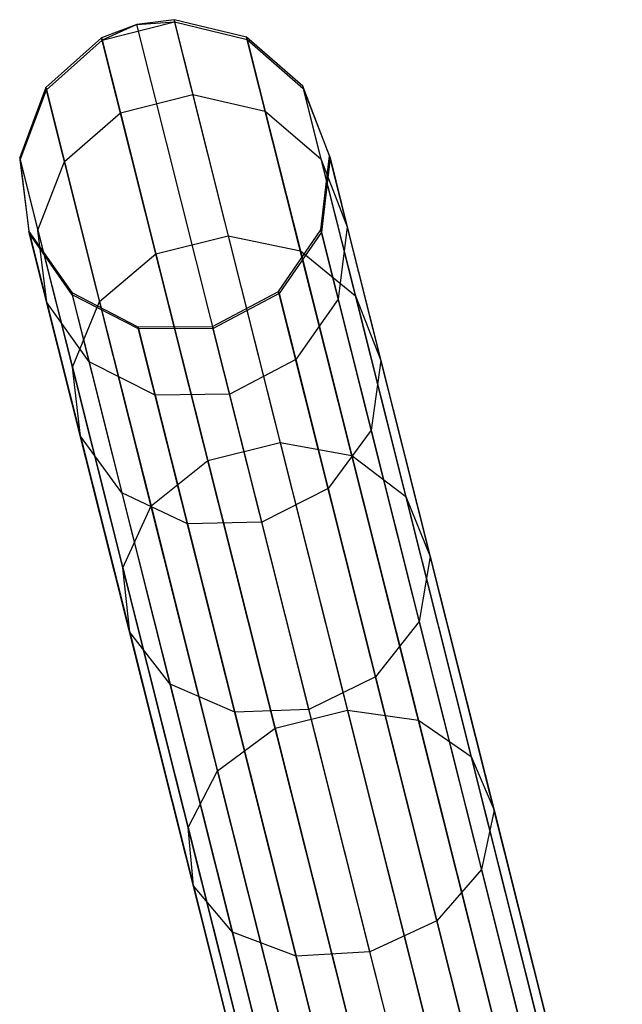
# Model space of a CAD drawing. Extents: x -91 to 92, y -91 to 92.
# Tile 161 of 256: x -23 to -19, y 83 to 89. Entities that reach past the tile are written whole.
import ezdxf

# ---------------------------------------------------------------- set-up
doc = ezdxf.new("R2010")
doc.units = 0
doc.header["$LTSCALE"] = 25.4
doc.layers.get('0').update_dxf_attribs({"linetype": 'CONTINUOUS'})

# ---------------------------------------------------------------- blocks, each defined once
blk = doc.blocks.new('NL2500012258_STL_2')
at = {"color": 0}
for p, q in [((70.1412, 88.7372, 48.9649), (69.9162, 88.6507, 48.9629)), ((70.1412, 88.7372, 48.9649), (69.9162, 88.6507, 48.9629)), ((69.9198, 88.6363, 45.8381), (70.384, 88.753, 45.8381)), ((69.9198, 88.6363, 45.8381), (70.384, 88.753, 45.8381)), ((70.1412, 88.7372, 48.9649), (69.9198, 88.6363, 45.8381)), ((70.1412, 88.7372, 48.9649), (69.9198, 88.6363, 45.8381)), ((70.3804, 88.7674, 48.9629), (70.1412, 88.7372, 48.9649)), ((70.3804, 88.7674, 48.9629), (70.1412, 88.7372, 48.9649)), ((70.1412, 88.7372, 48.9649), (70.384, 88.753, 45.8381)), ((70.1412, 88.7372, 48.9649), (70.384, 88.753, 45.8381)), ((72.0174, 81.2775, 158.9649), (70.1412, 88.7372, 48.9649)), ((72.0174, 81.2775, 158.9649), (70.1412, 88.7372, 48.9649)), ((72.2566, 81.3078, 158.9629), (70.3804, 88.7674, 48.9629)), ((70.8455, 88.6556, 48.9473), (70.3804, 88.7674, 48.9629)), ((72.2566, 81.3078, 158.9629), (70.3804, 88.7674, 48.9629)), ((70.3804, 88.7674, 48.9629), (70.384, 88.753, 45.8381)), ((70.3804, 88.7674, 48.9629), (70.384, 88.753, 45.8381)), ((70.8455, 88.6556, 48.9473), (70.3804, 88.7674, 48.9629)), ((70.384, 88.753, 45.8381), (70.5009, 88.2884, 42.7502)), ((70.384, 88.753, 45.8381), (70.5009, 88.2884, 42.7502)), ((70.384, 88.753, 45.8381), (70.8491, 88.6413, 45.8557)), ((70.384, 88.753, 45.8381), (70.8491, 88.6413, 45.8557)), ((69.9162, 88.6507, 48.9629), (69.5593, 88.3321, 48.9473)), ((69.9162, 88.6507, 48.9629), (69.5593, 88.3321, 48.9473)), ((69.5629, 88.3179, 45.8557), (69.9198, 88.6363, 45.8381)), ((69.5629, 88.3179, 45.8557), (69.9198, 88.6363, 45.8381)), ((71.7924, 81.1911, 158.9629), (69.9162, 88.6507, 48.9629)), ((71.7924, 81.1911, 158.9629), (69.9162, 88.6507, 48.9629)), ((69.9162, 88.6507, 48.9629), (69.9198, 88.6363, 45.8381)), ((69.9162, 88.6507, 48.9629), (69.9198, 88.6363, 45.8381)), ((69.9198, 88.6363, 45.8381), (70.0367, 88.1717, 42.7502)), ((69.9198, 88.6363, 45.8381), (70.0367, 88.1717, 42.7502)), ((72.7217, 81.196, 158.9473), (70.8455, 88.6556, 48.9473)), ((71.205, 88.3409, 48.9199), (70.8455, 88.6556, 48.9473)), ((72.7217, 81.196, 158.9473), (70.8455, 88.6556, 48.9473)), ((70.8455, 88.6556, 48.9473), (70.8491, 88.6413, 45.8557)), ((70.8455, 88.6556, 48.9473), (70.8491, 88.6413, 45.8557)), ((71.205, 88.3409, 48.9199), (70.8455, 88.6556, 48.9473)), ((70.8491, 88.6413, 45.8557), (70.9647, 88.1817, 42.8005)), ((70.8491, 88.6413, 45.8557), (70.9647, 88.1817, 42.8005)), ((70.8491, 88.6413, 45.8557), (71.2086, 88.3269, 45.8869)), ((70.8491, 88.6413, 45.8557), (71.2086, 88.3269, 45.8869)), ((69.5593, 88.3321, 48.9473), (69.3915, 87.8847, 48.9199)), ((69.5593, 88.3321, 48.9473), (69.3915, 87.8847, 48.9199)), ((69.395, 87.8707, 45.8869), (69.5629, 88.3179, 45.8557)), ((69.395, 87.8707, 45.8869), (69.5629, 88.3179, 45.8557)), ((71.4355, 80.8725, 158.9473), (69.5593, 88.3321, 48.9473)), ((71.4355, 80.8725, 158.9473), (69.5593, 88.3321, 48.9473)), ((69.5593, 88.3321, 48.9473), (69.5629, 88.3179, 45.8557)), ((69.5593, 88.3321, 48.9473), (69.5629, 88.3179, 45.8557)), ((69.5629, 88.3179, 45.8557), (69.6785, 87.8582, 42.8005)), ((69.5629, 88.3179, 45.8557), (69.6785, 87.8582, 42.8005)), ((73.0812, 80.8812, 158.9199), (71.205, 88.3409, 48.9199)), ((71.3766, 87.8953, 48.8867), (71.205, 88.3409, 48.9199)), ((73.0812, 80.8812, 158.9199), (71.205, 88.3409, 48.9199)), ((71.205, 88.3409, 48.9199), (71.2086, 88.3269, 45.8869)), ((71.205, 88.3409, 48.9199), (71.2086, 88.3269, 45.8869)), ((71.3766, 87.8953, 48.8867), (71.205, 88.3409, 48.9199)), ((71.2086, 88.3269, 45.8869), (71.322, 87.8759, 42.8898)), ((71.2086, 88.3269, 45.8869), (71.322, 87.8759, 42.8898)), ((71.2086, 88.3269, 45.8869), (71.38, 87.8816, 45.9246)), ((71.2086, 88.3269, 45.8869), (71.38, 87.8816, 45.9246)), ((70.0367, 88.1717, 42.7502), (70.5009, 88.2884, 42.7502)), ((70.0367, 88.1717, 42.7502), (70.5009, 88.2884, 42.7502)), ((70.5009, 88.2884, 42.7502), (70.7283, 87.384, 39.7677)), ((70.5009, 88.2884, 42.7502), (70.7283, 87.384, 39.7677)), ((70.5009, 88.2884, 42.7502), (70.9647, 88.1817, 42.8005)), ((70.5009, 88.2884, 42.7502), (70.9647, 88.1817, 42.8005)), ((69.6785, 87.8582, 42.8005), (70.0367, 88.1717, 42.7502)), ((69.6785, 87.8582, 42.8005), (70.0367, 88.1717, 42.7502)), ((70.0367, 88.1717, 42.7502), (70.2641, 87.2673, 39.7677)), ((70.0367, 88.1717, 42.7502), (70.2641, 87.2673, 39.7677)), ((70.9647, 88.1817, 42.8005), (71.1898, 87.2869, 39.8497)), ((70.9647, 88.1817, 42.8005), (71.1898, 87.2869, 39.8497)), ((70.9647, 88.1817, 42.8005), (71.322, 87.8759, 42.8898)), ((70.9647, 88.1817, 42.8005), (71.322, 87.8759, 42.8898)), ((71.2677, 80.4251, 158.9199), (69.3915, 87.8847, 48.9199)), ((69.3915, 87.8847, 48.9199), (69.4511, 87.411, 48.8867)), ((71.2677, 80.4251, 158.9199), (69.3915, 87.8847, 48.9199)), ((69.3915, 87.8847, 48.9199), (69.4511, 87.411, 48.8867)), ((69.3915, 87.8847, 48.9199), (69.395, 87.8707, 45.8869)), ((69.3915, 87.8847, 48.9199), (69.395, 87.8707, 45.8869)), ((69.4546, 87.3973, 45.9246), (69.395, 87.8707, 45.8869)), ((69.395, 87.8707, 45.8869), (69.5084, 87.4198, 42.8898)), ((69.395, 87.8707, 45.8869), (69.5084, 87.4198, 42.8898)), ((69.4546, 87.3973, 45.9246), (69.395, 87.8707, 45.8869)), ((69.5084, 87.4198, 42.8898), (69.6785, 87.8582, 42.8005)), ((69.5084, 87.4198, 42.8898), (69.6785, 87.8582, 42.8005)), ((69.6785, 87.8582, 42.8005), (69.9036, 86.9634, 39.8497)), ((69.6785, 87.8582, 42.8005), (69.9036, 86.9634, 39.8497)), ((71.3209, 87.4209, 48.8555), (71.3766, 87.8953, 48.8867)), ((71.3209, 87.4209, 48.8555), (71.3766, 87.8953, 48.8867)), ((71.322, 87.8759, 42.8898), (71.5427, 86.9981, 39.995)), ((71.322, 87.8759, 42.8898), (71.5427, 86.9981, 39.995)), ((71.322, 87.8759, 42.8898), (71.4908, 87.4412, 42.9974)), ((71.322, 87.8759, 42.8898), (71.4908, 87.4412, 42.9974)), ((71.38, 87.8816, 45.9246), (71.3243, 87.4075, 45.96)), ((71.38, 87.8816, 45.9246), (71.3243, 87.4075, 45.96)), ((73.2528, 80.4356, 158.8867), (71.3766, 87.8953, 48.8867)), ((73.2528, 80.4356, 158.8867), (71.3766, 87.8953, 48.8867)), ((71.3766, 87.8953, 48.8867), (71.38, 87.8816, 45.9246)), ((71.3766, 87.8953, 48.8867), (71.38, 87.8816, 45.9246)), ((71.38, 87.8816, 45.9246), (71.4908, 87.4412, 42.9974)), ((71.38, 87.8816, 45.9246), (71.4908, 87.4412, 42.9974)), ((69.5653, 86.9569, 42.9974), (69.5084, 87.4198, 42.8898)), ((69.5084, 87.4198, 42.8898), (69.7292, 86.542, 39.995)), ((69.5084, 87.4198, 42.8898), (69.7292, 86.542, 39.995)), ((69.5653, 86.9569, 42.9974), (69.5084, 87.4198, 42.8898)), ((71.0507, 87.0265, 48.8334), (71.3209, 87.4209, 48.8555)), ((71.0507, 87.0265, 48.8334), (71.3209, 87.4209, 48.8555)), ((73.1971, 79.9613, 158.8555), (71.3209, 87.4209, 48.8555)), ((73.1971, 79.9613, 158.8555), (71.3209, 87.4209, 48.8555)), ((71.3209, 87.4209, 48.8555), (71.3243, 87.4075, 45.96)), ((71.3209, 87.4209, 48.8555), (71.3243, 87.4075, 45.96)), ((71.4908, 87.4412, 42.9974), (71.4325, 86.9771, 43.0987)), ((71.4908, 87.4412, 42.9974), (71.4325, 86.9771, 43.0987)), ((71.4908, 87.4412, 42.9974), (71.7064, 86.5839, 40.1702)), ((71.4908, 87.4412, 42.9974), (71.7064, 86.5839, 40.1702)), ((71.3273, 79.9514, 158.8867), (69.4511, 87.411, 48.8867)), ((69.4511, 87.411, 48.8867), (69.7246, 87.0194, 48.8555)), ((71.3273, 79.9514, 158.8867), (69.4511, 87.411, 48.8867)), ((69.4511, 87.411, 48.8867), (69.7246, 87.0194, 48.8555)), ((69.4511, 87.411, 48.8867), (69.4546, 87.3973, 45.9246)), ((69.4511, 87.411, 48.8867), (69.4546, 87.3973, 45.9246)), ((69.728, 87.0061, 45.96), (69.4546, 87.3973, 45.9246)), ((69.4546, 87.3973, 45.9246), (69.5653, 86.9569, 42.9974)), ((69.4546, 87.3973, 45.9246), (69.5653, 86.9569, 42.9974)), ((69.728, 87.0061, 45.96), (69.4546, 87.3973, 45.9246)), ((70.2641, 87.2673, 39.7677), (70.7283, 87.384, 39.7677)), ((70.2641, 87.2673, 39.7677), (70.7283, 87.384, 39.7677)), ((70.7283, 87.384, 39.7677), (71.0614, 86.0599, 36.957)), ((70.7283, 87.384, 39.7677), (71.0614, 86.0599, 36.957)), ((70.7283, 87.384, 39.7677), (71.1898, 87.2869, 39.8497)), ((70.7283, 87.384, 39.7677), (71.1898, 87.2869, 39.8497)), ((71.3243, 87.4075, 45.96), (71.054, 87.0133, 45.9852)), ((71.3243, 87.4075, 45.96), (71.054, 87.0133, 45.9852)), ((71.3243, 87.4075, 45.96), (71.4325, 86.9771, 43.0987)), ((71.3243, 87.4075, 45.96), (71.4325, 86.9771, 43.0987)), ((71.1898, 87.2869, 39.8497), (71.5193, 85.9768, 37.0688)), ((71.1898, 87.2869, 39.8497), (71.5193, 85.9768, 37.0688)), ((71.1898, 87.2869, 39.8497), (71.5427, 86.9981, 39.995)), ((71.1898, 87.2869, 39.8497), (71.5427, 86.9981, 39.995)), ((69.9036, 86.9634, 39.8497), (70.2641, 87.2673, 39.7677)), ((69.9036, 86.9634, 39.8497), (70.2641, 87.2673, 39.7677)), ((70.2641, 87.2673, 39.7677), (70.5972, 85.9432, 36.957)), ((70.2641, 87.2673, 39.7677), (70.5972, 85.9432, 36.957)), ((71.6008, 79.5598, 158.8555), (69.7246, 87.0194, 48.8555)), ((69.7246, 87.0194, 48.8555), (70.1493, 86.7998, 48.8334)), ((71.6008, 79.5598, 158.8555), (69.7246, 87.0194, 48.8555)), ((69.7246, 87.0194, 48.8555), (70.1493, 86.7998, 48.8334)), ((69.7246, 87.0194, 48.8555), (69.728, 87.0061, 45.96)), ((69.7246, 87.0194, 48.8555), (69.728, 87.0061, 45.96)), ((70.1526, 86.7866, 45.9852), (69.728, 87.0061, 45.96)), ((69.728, 87.0061, 45.96), (69.8363, 86.5756, 43.0987)), ((69.728, 87.0061, 45.96), (69.8363, 86.5756, 43.0987)), ((70.1526, 86.7866, 45.9852), (69.728, 87.0061, 45.96)), ((70.6279, 86.8023, 48.8254), (71.0507, 87.0265, 48.8334)), ((70.6279, 86.8023, 48.8254), (71.0507, 87.0265, 48.8334)), ((71.054, 87.0133, 45.9852), (70.6311, 86.7892, 45.9943)), ((71.054, 87.0133, 45.9852), (70.6311, 86.7892, 45.9943)), ((72.9268, 79.5668, 158.8334), (71.0507, 87.0265, 48.8334)), ((72.9268, 79.5668, 158.8334), (71.0507, 87.0265, 48.8334)), ((71.0507, 87.0265, 48.8334), (71.054, 87.0133, 45.9852)), ((71.0507, 87.0265, 48.8334), (71.054, 87.0133, 45.9852)), ((71.054, 87.0133, 45.9852), (71.1605, 86.5899, 43.1706)), ((71.054, 87.0133, 45.9852), (71.1605, 86.5899, 43.1706)), ((71.4325, 86.9771, 43.0987), (71.1605, 86.5899, 43.1706)), ((71.4325, 86.9771, 43.0987), (71.1605, 86.5899, 43.1706)), ((71.4325, 86.9771, 43.0987), (71.6433, 86.139, 40.3352)), ((71.4325, 86.9771, 43.0987), (71.6433, 86.139, 40.3352)), ((71.5427, 86.9981, 39.995), (71.866, 85.7129, 37.2668)), ((71.5427, 86.9981, 39.995), (71.866, 85.7129, 37.2668)), ((71.5427, 86.9981, 39.995), (71.7064, 86.5839, 40.1702)), ((71.5427, 86.9981, 39.995), (71.7064, 86.5839, 40.1702)), ((69.8363, 86.5756, 43.0987), (69.5653, 86.9569, 42.9974)), ((69.5653, 86.9569, 42.9974), (69.781, 86.0996, 40.1702)), ((69.5653, 86.9569, 42.9974), (69.781, 86.0996, 40.1702)), ((69.8363, 86.5756, 43.0987), (69.5653, 86.9569, 42.9974)), ((69.7292, 86.542, 39.995), (69.9036, 86.9634, 39.8497)), ((69.7292, 86.542, 39.995), (69.9036, 86.9634, 39.8497)), ((69.9036, 86.9634, 39.8497), (70.2331, 85.6533, 37.0688)), ((69.9036, 86.9634, 39.8497), (70.2331, 85.6533, 37.0688)), ((70.1493, 86.7998, 48.8334), (70.6279, 86.8023, 48.8254)), ((70.1493, 86.7998, 48.8334), (70.6279, 86.8023, 48.8254)), ((72.0255, 79.3401, 158.8334), (70.1493, 86.7998, 48.8334)), ((72.0255, 79.3401, 158.8334), (70.1493, 86.7998, 48.8334)), ((70.1493, 86.7998, 48.8334), (70.1526, 86.7866, 45.9852)), ((70.1493, 86.7998, 48.8334), (70.1526, 86.7866, 45.9852)), ((70.6311, 86.7892, 45.9943), (70.1526, 86.7866, 45.9852)), ((70.6311, 86.7892, 45.9943), (70.1526, 86.7866, 45.9852)), ((70.1526, 86.7866, 45.9852), (70.2591, 86.3632, 43.1706)), ((70.1526, 86.7866, 45.9852), (70.2591, 86.3632, 43.1706)), ((72.504, 79.3427, 158.8254), (70.6279, 86.8023, 48.8254)), ((72.504, 79.3427, 158.8254), (70.6279, 86.8023, 48.8254)), ((70.6279, 86.8023, 48.8254), (70.6311, 86.7892, 45.9943)), ((70.6279, 86.8023, 48.8254), (70.6311, 86.7892, 45.9943)), ((70.737, 86.3683, 43.1966), (70.6311, 86.7892, 45.9943)), ((70.737, 86.3683, 43.1966), (70.6311, 86.7892, 45.9943)), ((69.781, 86.0996, 40.1702), (69.7292, 86.542, 39.995)), ((69.7292, 86.542, 39.995), (70.0524, 85.2568, 37.2668)), ((69.7292, 86.542, 39.995), (70.0524, 85.2568, 37.2668)), ((69.781, 86.0996, 40.1702), (69.7292, 86.542, 39.995)), ((70.2591, 86.3632, 43.1706), (69.8363, 86.5756, 43.0987)), ((69.8363, 86.5756, 43.0987), (70.047, 85.7376, 40.3352)), ((69.8363, 86.5756, 43.0987), (70.047, 85.7376, 40.3352)), ((70.2591, 86.3632, 43.1706), (69.8363, 86.5756, 43.0987)), ((71.1605, 86.5899, 43.1706), (70.737, 86.3683, 43.1966)), ((71.1605, 86.5899, 43.1706), (70.737, 86.3683, 43.1966)), ((71.1605, 86.5899, 43.1706), (71.3678, 85.7655, 40.4522)), ((71.1605, 86.5899, 43.1706), (71.3678, 85.7655, 40.4522)), ((71.7064, 86.5839, 40.1702), (71.6433, 86.139, 40.3352)), ((71.7064, 86.5839, 40.1702), (71.6433, 86.139, 40.3352)), ((71.7064, 86.5839, 40.1702), (72.0221, 85.3286, 37.5057)), ((71.7064, 86.5839, 40.1702), (72.0221, 85.3286, 37.5057)), ((70.737, 86.3683, 43.1966), (70.2591, 86.3632, 43.1706)), ((70.737, 86.3683, 43.1966), (70.2591, 86.3632, 43.1706)), ((70.2591, 86.3632, 43.1706), (70.4664, 85.5388, 40.4522)), ((70.2591, 86.3632, 43.1706), (70.4664, 85.5388, 40.4522)), ((70.9431, 85.5489, 40.4944), (70.737, 86.3683, 43.1966)), ((70.9431, 85.5489, 40.4944), (70.737, 86.3683, 43.1966)), ((70.047, 85.7376, 40.3352), (69.781, 86.0996, 40.1702)), ((69.781, 86.0996, 40.1702), (70.0967, 84.8444, 37.5057)), ((69.781, 86.0996, 40.1702), (70.0967, 84.8444, 37.5057)), ((70.047, 85.7376, 40.3352), (69.781, 86.0996, 40.1702)), ((71.6433, 86.139, 40.3352), (71.3678, 85.7655, 40.4522)), ((71.6433, 86.139, 40.3352), (71.3678, 85.7655, 40.4522)), ((71.6433, 86.139, 40.3352), (71.9519, 84.9121, 37.7307)), ((71.6433, 86.139, 40.3352), (71.9519, 84.9121, 37.7307)), ((70.5972, 85.9432, 36.957), (71.0614, 86.0599, 36.957)), ((70.5972, 85.9432, 36.957), (71.0614, 86.0599, 36.957)), ((71.0614, 86.0599, 36.957), (71.4926, 84.3454, 34.3803)), ((71.0614, 86.0599, 36.957), (71.4926, 84.3454, 34.3803)), ((71.0614, 86.0599, 36.957), (71.5193, 85.9768, 37.0688)), ((71.0614, 86.0599, 36.957), (71.5193, 85.9768, 37.0688)), ((71.5193, 85.9768, 37.0688), (71.9459, 84.2805, 34.5194)), ((71.5193, 85.9768, 37.0688), (71.9459, 84.2805, 34.5194)), ((71.5193, 85.9768, 37.0688), (71.866, 85.7129, 37.2668)), ((71.5193, 85.9768, 37.0688), (71.866, 85.7129, 37.2668)), ((70.2331, 85.6533, 37.0688), (70.5972, 85.9432, 36.957)), ((70.2331, 85.6533, 37.0688), (70.5972, 85.9432, 36.957)), ((70.5972, 85.9432, 36.957), (71.0284, 84.2287, 34.3803)), ((70.5972, 85.9432, 36.957), (71.0284, 84.2287, 34.3803)), ((70.4664, 85.5388, 40.4522), (70.047, 85.7376, 40.3352)), ((70.047, 85.7376, 40.3352), (70.3556, 84.5106, 37.7307)), ((70.047, 85.7376, 40.3352), (70.3556, 84.5106, 37.7307)), ((70.4664, 85.5388, 40.4522), (70.047, 85.7376, 40.3352)), ((71.3678, 85.7655, 40.4522), (70.9431, 85.5489, 40.4944)), ((71.3678, 85.7655, 40.4522), (70.9431, 85.5489, 40.4944)), ((71.3678, 85.7655, 40.4522), (71.6714, 84.5586, 37.8903)), ((71.3678, 85.7655, 40.4522), (71.6714, 84.5586, 37.8903)), ((71.866, 85.7129, 37.2668), (72.2845, 84.0488, 34.7659)), ((71.866, 85.7129, 37.2668), (72.2845, 84.0488, 34.7659)), ((71.866, 85.7129, 37.2668), (72.0221, 85.3286, 37.5057)), ((71.866, 85.7129, 37.2668), (72.0221, 85.3286, 37.5057)), ((70.0524, 85.2568, 37.2668), (70.2331, 85.6533, 37.0688)), ((70.0524, 85.2568, 37.2668), (70.2331, 85.6533, 37.0688)), ((70.2331, 85.6533, 37.0688), (70.6597, 83.957, 34.5194)), ((70.2331, 85.6533, 37.0688), (70.6597, 83.957, 34.5194)), ((70.9431, 85.5489, 40.4944), (70.4664, 85.5388, 40.4522)), ((70.9431, 85.5489, 40.4944), (70.4664, 85.5388, 40.4522)), ((70.4664, 85.5388, 40.4522), (70.77, 84.3319, 37.8903)), ((70.4664, 85.5388, 40.4522), (70.77, 84.3319, 37.8903)), ((71.2448, 84.3492, 37.9478), (70.9431, 85.5489, 40.4944)), ((71.2448, 84.3492, 37.9478), (70.9431, 85.5489, 40.4944)), ((72.0221, 85.3286, 37.5057), (71.9519, 84.9121, 37.7307)), ((72.0221, 85.3286, 37.5057), (71.9519, 84.9121, 37.7307)), ((72.0221, 85.3286, 37.5057), (72.4309, 83.7034, 35.0631)), ((72.0221, 85.3286, 37.5057), (72.4309, 83.7034, 35.0631)), ((70.0967, 84.8444, 37.5057), (70.0524, 85.2568, 37.2668)), ((70.0524, 85.2568, 37.2668), (70.471, 83.5927, 34.7659)), ((70.0524, 85.2568, 37.2668), (70.471, 83.5927, 34.7659)), ((70.0967, 84.8444, 37.5057), (70.0524, 85.2568, 37.2668)), ((71.9519, 84.9121, 37.7307), (71.6714, 84.5586, 37.8903)), ((71.9519, 84.9121, 37.7307), (71.6714, 84.5586, 37.8903)), ((71.9519, 84.9121, 37.7307), (72.3515, 83.3234, 35.3431)), ((71.9519, 84.9121, 37.7307), (72.3515, 83.3234, 35.3431)), ((70.3556, 84.5106, 37.7307), (70.0967, 84.8444, 37.5057)), ((70.0967, 84.8444, 37.5057), (70.5054, 83.2191, 35.0631)), ((70.0967, 84.8444, 37.5057), (70.5054, 83.2191, 35.0631)), ((70.3556, 84.5106, 37.7307), (70.0967, 84.8444, 37.5057)), ((71.6714, 84.5586, 37.8903), (71.2448, 84.3492, 37.9478)), ((71.6714, 84.5586, 37.8903), (71.2448, 84.3492, 37.9478)), ((71.6714, 84.5586, 37.8903), (72.0644, 82.9959, 35.5417)), ((71.6714, 84.5586, 37.8903), (72.0644, 82.9959, 35.5417)), ((70.77, 84.3319, 37.8903), (70.3556, 84.5106, 37.7307)), ((70.3556, 84.5106, 37.7307), (70.7552, 82.9219, 35.3431)), ((70.3556, 84.5106, 37.7307), (70.7552, 82.9219, 35.3431)), ((70.77, 84.3319, 37.8903), (70.3556, 84.5106, 37.7307)), ((71.2448, 84.3492, 37.9478), (70.77, 84.3319, 37.8903)), ((71.2448, 84.3492, 37.9478), (70.77, 84.3319, 37.8903)), ((70.77, 84.3319, 37.8903), (71.163, 82.7692, 35.5417)), ((70.77, 84.3319, 37.8903), (71.163, 82.7692, 35.5417)), ((71.0284, 84.2287, 34.3803), (71.4926, 84.3454, 34.3803)), ((71.0284, 84.2287, 34.3803), (71.4926, 84.3454, 34.3803)), ((71.6355, 82.7959, 35.6133), (71.2448, 84.3492, 37.9478)), ((71.6355, 82.7959, 35.6133), (71.2448, 84.3492, 37.9478)), ((71.4926, 84.3454, 34.3803), (72.0124, 82.2786, 32.0949)), ((71.4926, 84.3454, 34.3803), (72.0124, 82.2786, 32.0949)), ((71.4926, 84.3454, 34.3803), (71.9459, 84.2805, 34.5194)), ((71.4926, 84.3454, 34.3803), (71.9459, 84.2805, 34.5194)), ((71.9459, 84.2805, 34.5194), (72.4602, 82.2356, 32.2583)), ((71.9459, 84.2805, 34.5194), (72.4602, 82.2356, 32.2583)), ((71.9459, 84.2805, 34.5194), (72.2845, 84.0488, 34.7659)), ((71.9459, 84.2805, 34.5194), (72.2845, 84.0488, 34.7659)), ((70.6597, 83.957, 34.5194), (71.0284, 84.2287, 34.3803)), ((70.6597, 83.957, 34.5194), (71.0284, 84.2287, 34.3803)), ((71.0284, 84.2287, 34.3803), (71.5482, 82.1619, 32.0949)), ((71.0284, 84.2287, 34.3803), (71.5482, 82.1619, 32.0949)), ((72.2845, 84.0488, 34.7659), (72.7891, 82.0428, 32.5477)), ((72.2845, 84.0488, 34.7659), (72.7891, 82.0428, 32.5477)), ((72.2845, 84.0488, 34.7659), (72.4309, 83.7034, 35.0631)), ((72.2845, 84.0488, 34.7659), (72.4309, 83.7034, 35.0631)), ((70.471, 83.5927, 34.7659), (70.6597, 83.957, 34.5194)), ((70.471, 83.5927, 34.7659), (70.6597, 83.957, 34.5194)), ((70.6597, 83.957, 34.5194), (71.174, 81.9122, 32.2583)), ((70.6597, 83.957, 34.5194), (71.174, 81.9122, 32.2583)), ((72.4309, 83.7034, 35.0631), (72.3515, 83.3234, 35.3431)), ((72.4309, 83.7034, 35.0631), (72.3515, 83.3234, 35.3431)), ((72.4309, 83.7034, 35.0631), (72.9237, 81.7442, 32.8967)), ((72.4309, 83.7034, 35.0631), (72.9237, 81.7442, 32.8967)), ((70.5054, 83.2191, 35.0631), (70.471, 83.5927, 34.7659)), ((70.471, 83.5927, 34.7659), (70.9755, 81.5866, 32.5477)), ((70.471, 83.5927, 34.7659), (70.9755, 81.5866, 32.5477)), ((70.5054, 83.2191, 35.0631), (70.471, 83.5927, 34.7659)), ((72.3515, 83.3234, 35.3431), (72.0644, 82.9959, 35.5417)), ((72.3515, 83.3234, 35.3431), (72.0644, 82.9959, 35.5417)), ((72.3515, 83.3234, 35.3431), (72.8331, 81.4083, 33.2255)), ((72.3515, 83.3234, 35.3431), (72.8331, 81.4083, 33.2255)), ((70.7552, 82.9219, 35.3431), (70.5054, 83.2191, 35.0631)), ((70.5054, 83.2191, 35.0631), (70.9982, 81.2599, 32.8967)), ((70.5054, 83.2191, 35.0631), (70.9982, 81.2599, 32.8967)), ((70.7552, 82.9219, 35.3431), (70.5054, 83.2191, 35.0631)), ((72.0644, 82.9959, 35.5417), (71.6355, 82.7959, 35.6133)), ((72.0644, 82.9959, 35.5417), (71.6355, 82.7959, 35.6133)), ((72.0644, 82.9959, 35.5417), (72.5382, 81.1121, 33.4586)), ((72.0644, 82.9959, 35.5417), (72.5382, 81.1121, 33.4586)), ((71.163, 82.7692, 35.5417), (70.7552, 82.9219, 35.3431)), ((70.7552, 82.9219, 35.3431), (71.2369, 81.0068, 33.2255)), ((70.7552, 82.9219, 35.3431), (71.2369, 81.0068, 33.2255)), ((71.163, 82.7692, 35.5417), (70.7552, 82.9219, 35.3431)), ((71.6355, 82.7959, 35.6133), (71.163, 82.7692, 35.5417)), ((71.6355, 82.7959, 35.6133), (71.163, 82.7692, 35.5417)), ((71.163, 82.7692, 35.5417), (71.6368, 80.8854, 33.4586)), ((71.163, 82.7692, 35.5417), (71.6368, 80.8854, 33.4586)), ((72.1065, 80.9234, 33.5428), (71.6355, 82.7959, 35.6133)), ((72.1065, 80.9234, 33.5428), (71.6355, 82.7959, 35.6133))]:
    blk.add_line(p, q, dxfattribs=at)

msp = doc.modelspace()

# ---------------------------------------------------------------- block references
at = {"color": 0}
msp.add_blockref('NL2500012258_STL_2', (-92.2434, 0.4282, -1717), dxfattribs=at)

doc.saveas('drawing.dxf')
